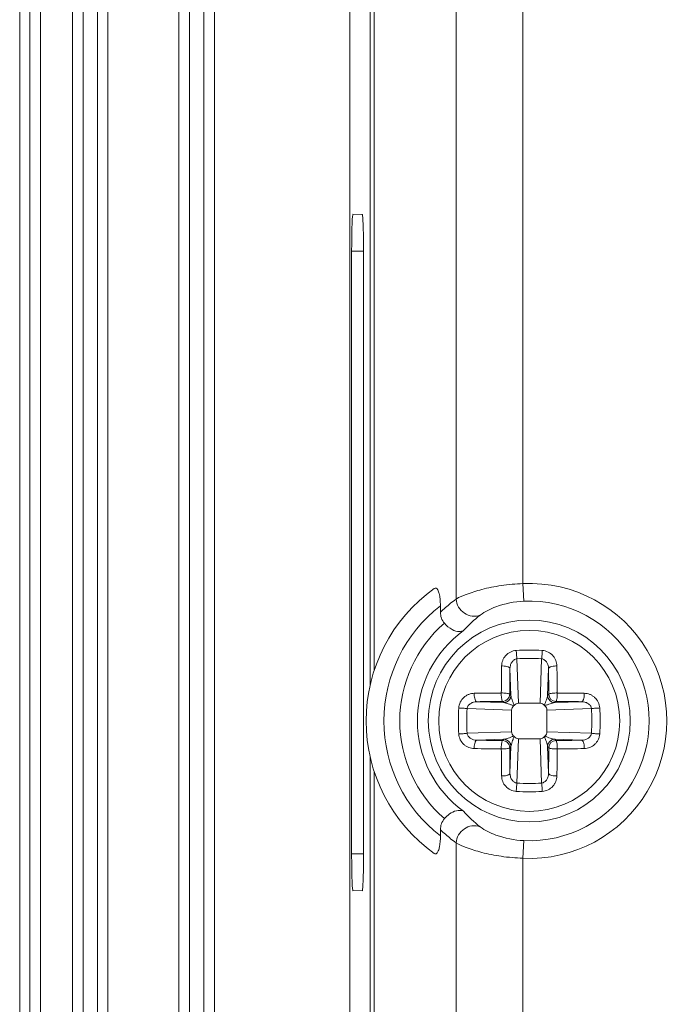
# Model space of a CAD drawing. Header units: centimetres. Extents: x -30 to 30, y -78 to 83.
# Tile 57 of 86: x 2.94 to 4.25, y -4.04 to -2.07. Entities that reach past the tile are written whole.
import ezdxf

# ---------------------------------------------------------------- set-up
doc = ezdxf.new("R2010")
doc.units = ezdxf.units.CM
doc.header["$MEASUREMENT"] = 0
doc.layers.add('LAYER_19952', color=7, linetype='Continuous')

msp = doc.modelspace()

# ---------------------------------------------------------------- linework, layer by layer
at = {"layer": 'LAYER_19952', "lineweight": 9}
for points in [[(3.60191, 7.09962), (3.60191, 7.09962), (3.60191, -4.8145), (3.60191, -4.8145)], [(2.94369, 6.97589), (2.94369, 6.97589), (2.94369, -5.0443), (2.94369, -5.0443)], [(2.96415, -5.0443), (2.96415, -5.0443), (2.96415, 6.97589), (2.96415, 6.97589)], [(2.98536, 6.97589), (2.98536, 6.97589), (2.98536, -5.0443), (2.98536, -5.0443)], [(3.049, -5.0443), (3.049, -5.0443), (3.049, 6.97589), (3.049, 6.97589)], [(3.07021, -5.0443), (3.07021, -5.0443), (3.07021, 6.97589), (3.07021, 6.97589)], [(3.09849, 6.97589), (3.09849, 6.97589), (3.09849, -5.0443), (3.09849, -5.0443)], [(3.11971, 6.97589), (3.11971, 6.97589), (3.11971, -5.0443), (3.11971, -5.0443)], [(3.26112, -5.0443), (3.26112, -5.0443), (3.26112, 6.97589), (3.26112, 6.97589)], [(3.28233, -5.0443), (3.28233, -5.0443), (3.28233, 6.97589), (3.28233, 6.97589)], [(3.31061, 6.97589), (3.31061, 6.97589), (3.31061, -5.0443), (3.31061, -5.0443)], [(3.33183, 6.97589), (3.33183, 6.97589), (3.33183, -5.0443), (3.33183, -5.0443)], [(3.64258, -3.39905), (3.64258, -3.39905), (3.64258, 4.70187), (3.64258, 4.70187)], [(3.65043, 4.68147), (3.65043, 4.68147), (3.65043, -3.37054), (3.65043, -3.37054)], [(3.81377, -3.22783), (3.81377, -3.22783), (3.81377, 4.56908), (3.81377, 4.56908)], [(3.94725, 0.82315), (3.94725, 0.82315), (3.94725, -3.1971), (3.94725, -3.1971)], [(3.60821, -2.46036), (3.60821, -2.46036), (3.62672, -2.46101), (3.62672, -2.46101)], [(3.60562, -3.73622), (3.60562, -3.73622), (3.60562, -2.5342), (3.60562, -2.5342)], [(3.62928, -2.5342), (3.62928, -2.5342), (3.60562, -2.5342), (3.60562, -2.5342)], [(3.62928, -2.5342), (3.62928, -2.5342), (3.62928, -3.73622), (3.62928, -3.73622)], [(3.94886, -3.23228), (3.94886, -3.23228), (3.94725, -3.1971), (3.94725, -3.1971)], [(3.81377, -3.22783), (3.8065, -3.23321), (3.79945, -3.2389), (3.79265, -3.24488)], [(3.78258, -3.25418), (3.78258, -3.25418), (3.78258, -3.24162), (3.78258, -3.24162)], [(3.79265, -3.24488), (3.78923, -3.24791), (3.78586, -3.25101), (3.78258, -3.25418)], [(3.78258, -3.25418), (3.78258, -3.26196), (3.78541, -3.27023), (3.79047, -3.27614)], [(3.86194, -3.25979), (3.84992, -3.26922), (3.8387, -3.27964), (3.82841, -3.29092)], [(3.98563, -3.33048), (3.96839, -3.32939), (3.95112, -3.32939), (3.93389, -3.33048)], [(3.98441, -3.34711), (3.96799, -3.34606), (3.95152, -3.34606), (3.93511, -3.34711)], [(3.9382, -3.43572), (3.9382, -3.43572), (3.93511, -3.34711), (3.93511, -3.34711)], [(3.98441, -3.34711), (3.98441, -3.34711), (3.98131, -3.43572), (3.98131, -3.43572)], [(3.90457, -3.36144), (3.90433, -3.3794), (3.90414, -3.39737), (3.90403, -3.41534)], [(3.90672, -3.36138), (3.906, -3.36138), (3.90529, -3.3614), (3.90457, -3.36144)], [(3.92131, -3.36661), (3.92108, -3.38373), (3.9209, -3.40084), (3.92079, -3.41796)], [(3.92131, -3.36661), (3.92131, -3.36661), (3.92318, -3.42037), (3.92318, -3.42037)], [(3.99633, -3.42037), (3.99633, -3.42037), (3.9982, -3.36661), (3.9982, -3.36661)], [(3.99873, -3.41796), (3.99861, -3.40084), (3.99844, -3.38373), (3.9982, -3.36661)], [(4.01494, -3.36144), (4.01423, -3.3614), (4.01351, -3.36138), (4.0128, -3.36138)], [(4.01548, -3.41534), (4.01536, -3.39737), (4.01518, -3.3794), (4.01494, -3.36144)], [(3.85013, -3.41588), (3.85009, -3.4166), (3.85007, -3.41731), (3.85007, -3.41803)], [(3.90403, -3.41534), (3.88606, -3.41546), (3.8681, -3.41564), (3.85013, -3.41588)], [(3.90403, -3.41534), (3.90401, -3.41605), (3.90399, -3.41677), (3.90399, -3.41748)], [(3.90617, -3.41531), (3.90546, -3.4153), (3.90474, -3.41532), (3.90403, -3.41534)], [(4.01548, -3.41534), (4.01477, -3.41532), (4.01406, -3.4153), (4.01335, -3.41531)], [(4.06938, -3.41588), (4.05142, -3.41564), (4.03345, -3.41546), (4.01548, -3.41534)], [(4.01552, -3.41748), (4.01552, -3.41677), (4.01551, -3.41605), (4.01548, -3.41534)], [(4.06945, -3.41803), (4.06945, -3.41731), (4.06943, -3.4166), (4.06938, -3.41588)], [(3.90665, -3.4321), (3.88953, -3.43221), (3.87242, -3.43239), (3.8553, -3.43262)], [(3.90906, -3.4345), (3.90906, -3.4345), (3.8553, -3.43262), (3.8553, -3.43262)], [(3.90665, -3.4321), (3.91446, -3.43208), (3.92077, -3.42576), (3.92079, -3.41796)], [(3.90665, -3.4321), (3.90665, -3.4321), (3.90906, -3.4345), (3.90906, -3.4345)], [(3.90906, -3.4345), (3.91686, -3.43449), (3.92318, -3.42816), (3.92318, -3.42037)], [(3.92318, -3.42037), (3.92318, -3.42037), (3.92079, -3.41796), (3.92079, -3.41796)], [(3.9382, -3.43572), (3.9382, -3.43572), (3.98131, -3.43572), (3.98131, -3.43572)], [(3.99873, -3.41796), (3.99873, -3.41796), (3.99633, -3.42037), (3.99633, -3.42037)], [(3.99633, -3.42037), (3.99634, -3.42816), (4.00266, -3.43449), (4.01046, -3.4345)], [(3.99873, -3.41797), (3.99874, -3.42577), (4.00506, -3.43208), (4.01286, -3.4321)], [(4.01046, -3.4345), (4.01046, -3.4345), (4.01286, -3.4321), (4.01286, -3.4321)], [(4.06422, -3.43262), (4.06422, -3.43262), (4.01046, -3.4345), (4.01046, -3.4345)], [(4.06422, -3.43262), (4.0471, -3.43239), (4.02998, -3.43221), (4.01286, -3.4321)], [(3.81917, -3.4452), (3.81862, -3.45381), (3.81835, -3.46244), (3.81835, -3.47107)], [(3.8358, -3.44642), (3.83522, -3.45547), (3.83496, -3.46454), (3.83502, -3.47362)], [(3.8358, -3.44642), (3.8358, -3.44642), (3.92441, -3.44952), (3.92441, -3.44952)], [(3.92441, -3.44952), (3.92441, -3.44952), (3.92441, -3.49262), (3.92441, -3.49262)], [(3.92864, -3.44088), (3.92897, -3.44059), (3.92928, -3.44028), (3.92957, -3.43995)], [(3.98995, -3.43995), (3.99024, -3.44028), (3.99055, -3.44059), (3.99087, -3.44088)], [(3.99511, -3.44952), (3.99511, -3.44952), (4.08372, -3.44642), (4.08372, -3.44642)], [(3.99511, -3.44952), (3.99511, -3.44952), (3.99511, -3.49262), (3.99511, -3.49262)], [(4.08449, -3.46852), (4.08445, -3.46114), (4.08418, -3.45377), (4.08372, -3.44642)], [(4.10115, -3.46839), (4.1011, -3.46065), (4.10083, -3.45292), (4.10034, -3.4452)], [(3.81835, -3.47107), (3.81835, -3.47196), (3.81835, -3.47285), (3.81836, -3.47375)], [(3.81836, -3.47375), (3.81841, -3.48148), (3.81869, -3.48921), (3.81917, -3.49693)], [(3.83502, -3.47362), (3.83507, -3.48099), (3.83533, -3.48836), (3.8358, -3.49572)], [(4.08372, -3.49572), (4.0843, -3.48666), (4.08455, -3.47759), (4.08449, -3.46852)], [(4.10034, -3.49693), (4.10089, -3.48832), (4.10117, -3.4797), (4.10117, -3.47107)], [(4.10117, -3.47107), (4.10117, -3.47107), (4.10115, -3.46839), (4.10115, -3.46839)], [(3.92441, -3.49262), (3.92441, -3.49262), (3.8358, -3.49572), (3.8358, -3.49572)], [(4.08372, -3.49572), (4.08372, -3.49572), (3.99511, -3.49262), (3.99511, -3.49262)], [(3.8553, -3.50951), (3.8553, -3.50951), (3.90906, -3.50764), (3.90906, -3.50764)], [(3.8553, -3.50951), (3.87242, -3.50975), (3.88953, -3.50992), (3.90665, -3.51004)], [(3.90906, -3.50764), (3.90906, -3.50764), (3.90665, -3.51004), (3.90665, -3.51004)], [(3.92079, -3.52417), (3.92077, -3.51637), (3.91445, -3.51005), (3.90665, -3.51004)], [(3.92318, -3.52177), (3.92318, -3.51397), (3.91686, -3.50765), (3.90906, -3.50764)], [(3.92957, -3.50218), (3.92928, -3.50186), (3.92897, -3.50154), (3.92864, -3.50125)], [(3.93511, -3.59503), (3.93511, -3.59503), (3.9382, -3.50642), (3.9382, -3.50642)], [(3.9382, -3.50642), (3.9382, -3.50642), (3.98131, -3.50642), (3.98131, -3.50642)], [(3.98131, -3.50642), (3.98131, -3.50642), (3.98441, -3.59503), (3.98441, -3.59503)], [(3.99087, -3.50125), (3.99055, -3.50154), (3.99024, -3.50186), (3.98995, -3.50218)], [(4.01046, -3.50764), (4.00266, -3.50765), (3.99634, -3.51397), (3.99633, -3.52177)], [(4.01286, -3.51004), (4.00506, -3.51005), (3.99874, -3.51637), (3.99873, -3.52417)], [(4.01286, -3.51004), (4.01286, -3.51004), (4.01046, -3.50764), (4.01046, -3.50764)], [(4.01046, -3.50764), (4.01046, -3.50764), (4.06422, -3.50951), (4.06422, -3.50951)], [(4.01286, -3.51004), (4.02998, -3.50992), (4.0471, -3.50975), (4.06422, -3.50951)], [(3.85007, -3.52411), (3.85007, -3.52482), (3.85009, -3.52554), (3.85013, -3.52625)], [(3.85013, -3.52625), (3.8681, -3.5265), (3.88606, -3.52668), (3.90403, -3.5268)], [(3.90399, -3.52466), (3.90399, -3.52537), (3.90401, -3.52609), (3.90403, -3.5268)], [(3.90403, -3.5268), (3.90474, -3.52681), (3.90546, -3.52683), (3.90617, -3.52683)], [(3.90403, -3.5268), (3.90415, -3.54477), (3.90433, -3.56273), (3.90457, -3.58069)], [(3.92079, -3.52417), (3.92079, -3.52417), (3.92318, -3.52177), (3.92318, -3.52177)], [(3.92079, -3.52417), (3.9209, -3.54129), (3.92107, -3.55841), (3.92131, -3.57553)], [(3.92318, -3.52177), (3.92318, -3.52177), (3.92131, -3.57553), (3.92131, -3.57553)], [(3.99633, -3.52177), (3.99633, -3.52177), (3.99873, -3.52417), (3.99873, -3.52417)], [(3.9982, -3.57553), (3.9982, -3.57553), (3.99633, -3.52177), (3.99633, -3.52177)], [(3.9982, -3.57553), (3.99844, -3.55841), (3.99861, -3.54129), (3.99873, -3.52417)], [(4.01335, -3.52683), (4.01406, -3.52683), (4.01477, -3.52681), (4.01548, -3.5268)], [(4.01494, -3.58069), (4.01519, -3.56273), (4.01537, -3.54477), (4.01548, -3.5268)], [(4.01548, -3.5268), (4.01551, -3.52609), (4.01552, -3.52537), (4.01552, -3.52466)], [(4.01548, -3.5268), (4.03345, -3.52667), (4.05142, -3.5265), (4.06938, -3.52625)], [(4.06938, -3.52625), (4.06943, -3.52554), (4.06945, -3.52482), (4.06945, -3.52411)], [(3.64258, -4.67949), (3.64258, -4.67949), (3.64258, -3.54308), (3.64258, -3.54308)], [(3.65043, -3.57159), (3.65043, -3.57159), (3.65043, -4.67949), (3.65043, -4.67949)], [(3.90457, -3.58069), (3.90529, -3.58074), (3.906, -3.58076), (3.90672, -3.58076)], [(4.0128, -3.58076), (4.01351, -3.58076), (4.01423, -3.58074), (4.01494, -3.58069)], [(3.93389, -3.61165), (3.95112, -3.61275), (3.96839, -3.61275), (3.98563, -3.61165)], [(3.93511, -3.59503), (3.95152, -3.59607), (3.96799, -3.59607), (3.98441, -3.59503)], [(3.82841, -3.65122), (3.8387, -3.66249), (3.84992, -3.67291), (3.86194, -3.68234)], [(3.79047, -3.66599), (3.78541, -3.6719), (3.78258, -3.68018), (3.78258, -3.68796)], [(3.78258, -3.70051), (3.78258, -3.70051), (3.78258, -3.68796), (3.78258, -3.68796)], [(3.78258, -3.68796), (3.78587, -3.69113), (3.78923, -3.69423), (3.79266, -3.69725)], [(3.79266, -3.69725), (3.79945, -3.70323), (3.8065, -3.70892), (3.81377, -3.7143)], [(3.94886, -3.70985), (3.94886, -3.70985), (3.94725, -3.74504), (3.94725, -3.74504)], [(3.81377, -4.2828), (3.81377, -4.2828), (3.81377, -3.7143), (3.81377, -3.7143)], [(3.60562, -3.73622), (3.60562, -3.73622), (3.62928, -3.73622), (3.62928, -3.73622)], [(3.94725, -3.74504), (3.94725, -3.74504), (3.94725, -4.2828), (3.94725, -4.2828)], [(3.62672, -3.80941), (3.62672, -3.80941), (3.60821, -3.81005), (3.60821, -3.81005)]]:
    msp.add_open_spline(points, degree=3, dxfattribs=at)
for points, knots in [([(3.60815, -2.46069), (3.60765, -2.46067), (3.60768, -2.46144), (3.60766, -2.4621), (3.60764, -2.46397), (3.60737, -2.46504), (3.60719, -2.46627), (3.60691, -2.46826), (3.60685, -2.47068), (3.60676, -2.473), (3.60665, -2.47607), (3.60649, -2.47897), (3.60638, -2.48195)], [0, 0, 0, 0, 0.25, 0.25, 0.25, 0.5, 0.5, 0.5, 0.75, 0.75, 0.75, 1, 1, 1, 1]), ([(3.62928, -2.5342), (3.62928, -2.52474), (3.62922, -2.51527), (3.62908, -2.50582), (3.62901, -2.50156), (3.62893, -2.49731), (3.62884, -2.49304), (3.62875, -2.48931), (3.62866, -2.48557), (3.62851, -2.48189), (3.62839, -2.47889), (3.62824, -2.47594), (3.62812, -2.47282), (3.62802, -2.47052), (3.62795, -2.46813), (3.62766, -2.46613), (3.62749, -2.46492), (3.62723, -2.46384), (3.62718, -2.46207), (3.62716, -2.46143), (3.62716, -2.4607), (3.62667, -2.46069)], [0, 0, 0, 0, 0.1428571, 0.1428571, 0.1428571, 0.2857143, 0.2857143, 0.2857143, 0.4285714, 0.4285714, 0.4285714, 0.5714286, 0.5714286, 0.5714286, 0.7142857, 0.7142857, 0.7142857, 0.8571429, 0.8571429, 0.8571429, 1, 1, 1, 1]), ([(3.60638, -2.48195), (3.60625, -2.48568), (3.60615, -2.48941), (3.60606, -2.49314), (3.60574, -2.50682), (3.60562, -2.52051), (3.60562, -2.5342)], [0, 0, 0, 0, 0.5, 0.5, 0.5, 1, 1, 1, 1]), ([(3.94725, -3.1971), (3.93271, -3.1977), (3.91819, -3.19894), (3.90377, -3.20101), (3.89069, -3.20289), (3.87769, -3.20547), (3.86494, -3.20887), (3.85454, -3.21164), (3.84431, -3.21497), (3.83413, -3.21865), (3.8271, -3.22119), (3.82009, -3.22391), (3.81377, -3.22783)], [0, 0, 0, 0, 0.25, 0.25, 0.25, 0.5, 0.5, 0.5, 0.75, 0.75, 0.75, 1, 1, 1, 1]), ([(3.94725, -3.74504), (4.04811, -3.74964), (4.14334, -3.69846), (4.19515, -3.61179), (4.24697, -3.52512), (4.24697, -3.41701), (4.19516, -3.33035), (4.14334, -3.24368), (4.04811, -3.1925), (3.94725, -3.1971)], [0, 0, 0, 0, 0.3333333, 0.3333333, 0.3333333, 0.6666667, 0.6666667, 0.6666667, 1, 1, 1, 1]), ([(3.7702, -3.20676), (3.68502, -3.26785), (3.63451, -3.36625), (3.63451, -3.47107), (3.63451, -3.57589), (3.68502, -3.67428), (3.7702, -3.73537)], [0, 0, 0, 0, 0.5, 0.5, 0.5, 1, 1, 1, 1]), ([(3.78258, -3.24162), (3.78258, -3.23673), (3.78237, -3.23185), (3.78182, -3.22697), (3.78144, -3.22364), (3.7809, -3.2203), (3.7801, -3.2171), (3.77947, -3.21459), (3.77868, -3.21216), (3.77736, -3.2097), (3.77652, -3.20815), (3.77546, -3.20657), (3.77387, -3.20611), (3.77269, -3.20576), (3.77121, -3.20604), (3.7702, -3.20676)], [0, 0, 0, 0, 0.2, 0.2, 0.2, 0.4, 0.4, 0.4, 0.6, 0.6, 0.6, 0.8, 0.8, 0.8, 1, 1, 1, 1]), ([(3.86194, -3.25979), (3.85226, -3.26384), (3.83991, -3.26222), (3.83065, -3.25621), (3.82096, -3.24992), (3.81467, -3.2388), (3.81379, -3.22784)], [0, 0, 0, 0, 0.5, 0.5, 0.5, 1, 1, 1, 1]), ([(3.86194, -3.25979), (3.87133, -3.25262), (3.88216, -3.24747), (3.89335, -3.24339), (3.91123, -3.23687), (3.93001, -3.23311), (3.94886, -3.23228)], [0, 0, 0, 0, 0.5, 0.5, 0.5, 1, 1, 1, 1]), ([(3.94886, -3.70985), (4.03677, -3.71386), (4.11977, -3.66925), (4.16492, -3.59372), (4.21008, -3.51819), (4.21008, -3.42395), (4.16492, -3.34841), (4.11977, -3.27288), (4.03677, -3.22827), (3.94886, -3.23228)], [0, 0, 0, 0, 0.3333333, 0.3333333, 0.3333333, 0.6666667, 0.6666667, 0.6666667, 1, 1, 1, 1]), ([(3.78258, -3.24162), (3.71149, -3.29651), (3.66986, -3.38125), (3.66986, -3.47107), (3.66986, -3.56088), (3.71149, -3.64562), (3.78258, -3.70051)], [0, 0, 0, 0, 0.5, 0.5, 0.5, 1, 1, 1, 1]), ([(3.79047, -3.27614), (3.73401, -3.32518), (3.70159, -3.39628), (3.70159, -3.47107), (3.70159, -3.54585), (3.73401, -3.61696), (3.79047, -3.66599)], [0, 0, 0, 0, 0.5, 0.5, 0.5, 1, 1, 1, 1]), ([(4.1611, -3.47107), (4.1611, -3.35987), (4.07095, -3.26973), (3.95976, -3.26973), (3.84856, -3.26973), (3.75842, -3.35987), (3.75842, -3.47107), (3.75842, -3.58226), (3.84856, -3.67241), (3.95975, -3.67241), (4.07095, -3.67241), (4.1611, -3.58226), (4.1611, -3.47107)], [0, 0, 0, 0, 0.25, 0.25, 0.25, 0.5, 0.5, 0.5, 0.75, 0.75, 0.75, 1, 1, 1, 1]), ([(3.82841, -3.29092), (3.82611, -3.29213), (3.82345, -3.29265), (3.82083, -3.29271), (3.81568, -3.29282), (3.81066, -3.29114), (3.80609, -3.28874), (3.80008, -3.2856), (3.79483, -3.28122), (3.79047, -3.27614)], [0, 0, 0, 0, 0.3333333, 0.3333333, 0.3333333, 0.6666667, 0.6666667, 0.6666667, 1, 1, 1, 1]), ([(3.82841, -3.29092), (3.77085, -3.33289), (3.73681, -3.39983), (3.73681, -3.47107), (3.73681, -3.5423), (3.77085, -3.60925), (3.82841, -3.65122)], [0, 0, 0, 0, 0.5, 0.5, 0.5, 1, 1, 1, 1]), ([(4.1402, -3.47107), (4.1402, -3.37141), (4.05942, -3.29062), (3.95976, -3.29062), (3.8601, -3.29062), (3.77931, -3.37141), (3.77931, -3.47107), (3.77931, -3.57072), (3.8601, -3.65151), (3.95975, -3.65151), (4.05942, -3.65151), (4.1402, -3.57072), (4.1402, -3.47107)], [0, 0, 0, 0, 0.25, 0.25, 0.25, 0.5, 0.5, 0.5, 0.75, 0.75, 0.75, 1, 1, 1, 1]), ([(3.93389, -3.33048), (3.92991, -3.33073), (3.92594, -3.33181), (3.92232, -3.33359), (3.91876, -3.33534), (3.91554, -3.33777), (3.91288, -3.34067), (3.91157, -3.34211), (3.91039, -3.34366), (3.90937, -3.3453), (3.90835, -3.34693), (3.90747, -3.34864), (3.90677, -3.35042), (3.90607, -3.35218), (3.90554, -3.354), (3.90518, -3.35585), (3.90483, -3.3577), (3.90464, -3.35956), (3.90457, -3.36144)], [0, 0, 0, 0, 0.1666667, 0.1666667, 0.1666667, 0.3333333, 0.3333333, 0.3333333, 0.5, 0.5, 0.5, 0.6666667, 0.6666667, 0.6666667, 0.8333333, 0.8333333, 0.8333333, 1, 1, 1, 1]), ([(3.93389, -3.33048), (3.93398, -3.3334), (3.93414, -3.3363), (3.93435, -3.33921), (3.93455, -3.34185), (3.93477, -3.34448), (3.93511, -3.34711)], [0, 0, 0, 0, 0.5, 0.5, 0.5, 1, 1, 1, 1]), ([(3.9844, -3.34711), (3.98474, -3.34449), (3.98497, -3.34185), (3.98517, -3.33922), (3.98537, -3.33631), (3.98554, -3.3334), (3.98563, -3.33048)], [0, 0, 0, 0, 0.5, 0.5, 0.5, 1, 1, 1, 1]), ([(4.01494, -3.36144), (4.01489, -3.35956), (4.0147, -3.3577), (4.01434, -3.35586), (4.01397, -3.354), (4.01344, -3.35218), (4.01275, -3.35042), (4.01204, -3.34864), (4.01116, -3.34693), (4.01015, -3.3453), (4.00912, -3.34366), (4.00795, -3.34211), (4.00663, -3.34067), (4.00397, -3.33777), (4.00076, -3.33535), (3.99719, -3.33359), (3.99358, -3.3318), (3.98961, -3.3307), (3.98563, -3.33048)], [0, 0, 0, 0, 0.1666667, 0.1666667, 0.1666667, 0.3333333, 0.3333333, 0.3333333, 0.5, 0.5, 0.5, 0.6666667, 0.6666667, 0.6666667, 0.8333333, 0.8333333, 0.8333333, 1, 1, 1, 1]), ([(3.92131, -3.36661), (3.92132, -3.36445), (3.92161, -3.36228), (3.92218, -3.36019), (3.92275, -3.3581), (3.92361, -3.35609), (3.92477, -3.35425), (3.92593, -3.35243), (3.92738, -3.35078), (3.92915, -3.3495), (3.93091, -3.34823), (3.93298, -3.34732), (3.93511, -3.34711)], [0, 0, 0, 0, 0.25, 0.25, 0.25, 0.5, 0.5, 0.5, 0.75, 0.75, 0.75, 1, 1, 1, 1]), ([(3.9844, -3.34711), (3.98653, -3.34735), (3.98861, -3.34824), (3.99037, -3.3495), (3.99214, -3.35077), (3.99359, -3.35242), (3.99475, -3.35425), (3.99591, -3.35609), (3.99676, -3.3581), (3.99733, -3.36019), (3.99791, -3.36228), (3.9982, -3.36444), (3.9982, -3.36661)], [0, 0, 0, 0, 0.25, 0.25, 0.25, 0.5, 0.5, 0.5, 0.75, 0.75, 0.75, 1, 1, 1, 1]), ([(3.92131, -3.36661), (3.92124, -3.36582), (3.92068, -3.36513), (3.92006, -3.36461), (3.91962, -3.36424), (3.91916, -3.36396), (3.91867, -3.3637), (3.91809, -3.3634), (3.91747, -3.36314), (3.91685, -3.36291), (3.91533, -3.36236), (3.91375, -3.36202), (3.91216, -3.36178), (3.91036, -3.36151), (3.90854, -3.36137), (3.90672, -3.36138)], [0, 0, 0, 0, 0.2, 0.2, 0.2, 0.4, 0.4, 0.4, 0.6, 0.6, 0.6, 0.8, 0.8, 0.8, 1, 1, 1, 1]), ([(4.0128, -3.36138), (4.01098, -3.36137), (4.00916, -3.36151), (4.00735, -3.36178), (4.00576, -3.36201), (4.00419, -3.36236), (4.00267, -3.36291), (4.00204, -3.36314), (4.00143, -3.3634), (4.00084, -3.3637), (4.00036, -3.36396), (3.99989, -3.36424), (3.99946, -3.36461), (3.99883, -3.36513), (3.99827, -3.36582), (3.9982, -3.36661)], [0, 0, 0, 0, 0.2, 0.2, 0.2, 0.4, 0.4, 0.4, 0.6, 0.6, 0.6, 0.8, 0.8, 0.8, 1, 1, 1, 1]), ([(3.85013, -3.41588), (3.84826, -3.41593), (3.84639, -3.41613), (3.84454, -3.41649), (3.84269, -3.41685), (3.84087, -3.41738), (3.83911, -3.41808), (3.83733, -3.41878), (3.83562, -3.41966), (3.83399, -3.42068), (3.83235, -3.4217), (3.8308, -3.42288), (3.82936, -3.42419), (3.82646, -3.42685), (3.82404, -3.43007), (3.82228, -3.43364), (3.8205, -3.43725), (3.81939, -3.44122), (3.81917, -3.4452)], [0, 0, 0, 0, 0.1666667, 0.1666667, 0.1666667, 0.3333333, 0.3333333, 0.3333333, 0.5, 0.5, 0.5, 0.6666667, 0.6666667, 0.6666667, 0.8333333, 0.8333333, 0.8333333, 1, 1, 1, 1]), ([(3.90665, -3.4321), (3.90645, -3.43206), (3.90628, -3.4319), (3.90614, -3.43173), (3.90591, -3.43145), (3.90577, -3.43115), (3.90563, -3.43084), (3.90522, -3.42981), (3.90497, -3.42872), (3.90477, -3.42761), (3.9045, -3.42606), (3.90432, -3.42449), (3.9042, -3.42293), (3.90406, -3.42111), (3.90399, -3.4193), (3.90399, -3.41748)], [0, 0, 0, 0, 0.2, 0.2, 0.2, 0.4, 0.4, 0.4, 0.6, 0.6, 0.6, 0.8, 0.8, 0.8, 1, 1, 1, 1]), ([(3.92079, -3.41796), (3.92075, -3.41776), (3.92059, -3.41759), (3.92042, -3.41745), (3.92014, -3.41722), (3.91984, -3.41708), (3.91953, -3.41694), (3.9185, -3.41653), (3.91741, -3.41628), (3.9163, -3.41609), (3.91475, -3.4158), (3.91319, -3.41563), (3.91162, -3.41551), (3.90981, -3.41537), (3.90799, -3.41531), (3.90617, -3.41531)], [0, 0, 0, 0, 0.2, 0.2, 0.2, 0.4, 0.4, 0.4, 0.6, 0.6, 0.6, 0.8, 0.8, 0.8, 1, 1, 1, 1]), ([(3.99873, -3.41796), (3.99877, -3.41776), (3.99893, -3.41759), (3.9991, -3.41745), (3.99937, -3.41722), (3.99967, -3.41708), (3.99999, -3.41694), (4.00101, -3.41653), (4.00211, -3.41628), (4.00321, -3.41609), (4.00477, -3.4158), (4.00633, -3.41563), (4.0079, -3.41551), (4.00971, -3.41537), (4.01153, -3.41531), (4.01335, -3.41531)], [0, 0, 0, 0, 0.2, 0.2, 0.2, 0.4, 0.4, 0.4, 0.6, 0.6, 0.6, 0.8, 0.8, 0.8, 1, 1, 1, 1]), ([(4.01552, -3.41748), (4.01552, -3.4193), (4.01546, -3.42111), (4.01532, -3.42293), (4.01519, -3.42449), (4.01502, -3.42606), (4.01474, -3.42761), (4.01454, -3.42872), (4.0143, -3.42981), (4.01388, -3.43084), (4.01375, -3.43115), (4.0136, -3.43145), (4.01338, -3.43173), (4.01324, -3.4319), (4.01307, -3.43206), (4.01286, -3.4321)], [0, 0, 0, 0, 0.2, 0.2, 0.2, 0.4, 0.4, 0.4, 0.6, 0.6, 0.6, 0.8, 0.8, 0.8, 1, 1, 1, 1]), ([(4.10034, -3.4452), (4.10009, -3.44122), (4.09901, -3.43725), (4.09724, -3.43363), (4.09549, -3.43007), (4.09306, -3.42685), (4.09015, -3.42419), (4.08872, -3.42288), (4.08717, -3.4217), (4.08552, -3.42068), (4.0839, -3.41966), (4.08218, -3.41878), (4.08041, -3.41808), (4.07865, -3.41738), (4.07682, -3.41685), (4.07497, -3.4165), (4.07313, -3.41614), (4.07126, -3.41595), (4.06938, -3.41588)], [0, 0, 0, 0, 0.1666667, 0.1666667, 0.1666667, 0.3333333, 0.3333333, 0.3333333, 0.5, 0.5, 0.5, 0.6666667, 0.6666667, 0.6666667, 0.8333333, 0.8333333, 0.8333333, 1, 1, 1, 1]), ([(3.8358, -3.44642), (3.83604, -3.44429), (3.83693, -3.44221), (3.83819, -3.44046), (3.83946, -3.43869), (3.84111, -3.43724), (3.84295, -3.43608), (3.84478, -3.43492), (3.84679, -3.43406), (3.84888, -3.43349), (3.85097, -3.43292), (3.85313, -3.43263), (3.85529, -3.43262)], [0, 0, 0, 0, 0.25, 0.25, 0.25, 0.5, 0.5, 0.5, 0.75, 0.75, 0.75, 1, 1, 1, 1]), ([(3.85007, -3.41803), (3.85007, -3.41985), (3.8502, -3.42167), (3.85047, -3.42347), (3.8507, -3.42506), (3.85105, -3.42664), (3.8516, -3.42816), (3.85183, -3.42878), (3.85209, -3.42939), (3.85239, -3.42998), (3.85265, -3.43047), (3.85293, -3.43093), (3.8533, -3.43137), (3.85382, -3.43199), (3.85451, -3.43255), (3.8553, -3.43262)], [0, 0, 0, 0, 0.2, 0.2, 0.2, 0.4, 0.4, 0.4, 0.6, 0.6, 0.6, 0.8, 0.8, 0.8, 1, 1, 1, 1]), ([(3.92864, -3.44088), (3.92679, -3.44014), (3.92494, -3.43939), (3.92307, -3.43867), (3.92135, -3.43801), (3.91961, -3.43738), (3.91786, -3.43678), (3.91629, -3.43625), (3.9147, -3.43577), (3.91309, -3.43532), (3.91176, -3.43495), (3.91042, -3.43462), (3.90906, -3.4345)], [0, 0, 0, 0, 0.25, 0.25, 0.25, 0.5, 0.5, 0.5, 0.75, 0.75, 0.75, 1, 1, 1, 1]), ([(3.92957, -3.43995), (3.92883, -3.4381), (3.92808, -3.43625), (3.92737, -3.43438), (3.92671, -3.43265), (3.92607, -3.43091), (3.92547, -3.42916), (3.92494, -3.42759), (3.92445, -3.42602), (3.924, -3.42442), (3.92364, -3.42309), (3.92331, -3.42174), (3.92318, -3.42037)], [0, 0, 0, 0, 0.25, 0.25, 0.25, 0.5, 0.5, 0.5, 0.75, 0.75, 0.75, 1, 1, 1, 1]), ([(3.92957, -3.43995), (3.93066, -3.43872), (3.93196, -3.43765), (3.93344, -3.4369), (3.93491, -3.43615), (3.93657, -3.43572), (3.9382, -3.43572)], [0, 0, 0, 0, 0.5, 0.5, 0.5, 1, 1, 1, 1]), ([(3.98131, -3.43572), (3.98295, -3.43572), (3.98461, -3.43615), (3.98608, -3.4369), (3.98756, -3.43765), (3.98886, -3.43872), (3.98995, -3.43995)], [0, 0, 0, 0, 0.5, 0.5, 0.5, 1, 1, 1, 1]), ([(3.98995, -3.43995), (3.9907, -3.4381), (3.99144, -3.43625), (3.99215, -3.43439), (3.99281, -3.43265), (3.99345, -3.43092), (3.99404, -3.42918), (3.99457, -3.4276), (3.99506, -3.42601), (3.9955, -3.4244), (3.99587, -3.42307), (3.9962, -3.42173), (3.99633, -3.42037)], [0, 0, 0, 0, 0.25, 0.25, 0.25, 0.5, 0.5, 0.5, 0.75, 0.75, 0.75, 1, 1, 1, 1]), ([(3.99087, -3.44088), (3.99272, -3.44014), (3.99458, -3.43939), (3.99644, -3.43868), (3.99817, -3.43801), (3.99992, -3.43738), (4.00166, -3.43678), (4.00323, -3.43625), (4.00481, -3.43576), (4.00641, -3.43532), (4.00774, -3.43495), (4.00909, -3.43462), (4.01046, -3.4345)], [0, 0, 0, 0, 0.25, 0.25, 0.25, 0.5, 0.5, 0.5, 0.75, 0.75, 0.75, 1, 1, 1, 1]), ([(4.06422, -3.43262), (4.065, -3.43255), (4.06569, -3.43199), (4.06622, -3.43137), (4.06658, -3.43094), (4.06687, -3.43047), (4.06712, -3.42998), (4.06743, -3.4294), (4.06769, -3.42878), (4.06791, -3.42816), (4.06847, -3.42664), (4.06881, -3.42507), (4.06905, -3.42348), (4.06932, -3.42167), (4.06945, -3.41985), (4.06945, -3.41803)], [0, 0, 0, 0, 0.2, 0.2, 0.2, 0.4, 0.4, 0.4, 0.6, 0.6, 0.6, 0.8, 0.8, 0.8, 1, 1, 1, 1]), ([(4.06422, -3.43262), (4.06638, -3.43263), (4.06854, -3.43292), (4.07063, -3.43349), (4.07272, -3.43406), (4.07474, -3.43492), (4.07657, -3.43608), (4.0784, -3.43724), (4.08004, -3.43869), (4.08133, -3.44046), (4.08259, -3.44222), (4.08351, -3.44429), (4.08372, -3.44642)], [0, 0, 0, 0, 0.25, 0.25, 0.25, 0.5, 0.5, 0.5, 0.75, 0.75, 0.75, 1, 1, 1, 1]), ([(3.8358, -3.44642), (3.83317, -3.44608), (3.83054, -3.44586), (3.8279, -3.44566), (3.82499, -3.44545), (3.82209, -3.44529), (3.81917, -3.4452)], [0, 0, 0, 0, 0.5, 0.5, 0.5, 1, 1, 1, 1]), ([(3.92441, -3.44952), (3.92441, -3.44788), (3.92483, -3.44622), (3.92559, -3.44475), (3.92634, -3.44327), (3.92741, -3.44197), (3.92864, -3.44088)], [0, 0, 0, 0, 0.5, 0.5, 0.5, 1, 1, 1, 1]), ([(3.99087, -3.44088), (3.9921, -3.44197), (3.99318, -3.44327), (3.99393, -3.44475), (3.99468, -3.44622), (3.99511, -3.44788), (3.99511, -3.44952)], [0, 0, 0, 0, 0.5, 0.5, 0.5, 1, 1, 1, 1]), ([(4.10034, -3.4452), (4.09743, -3.44529), (4.09452, -3.44545), (4.09162, -3.44566), (4.08898, -3.44586), (4.08634, -3.44608), (4.08372, -3.44642)], [0, 0, 0, 0, 0.5, 0.5, 0.5, 1, 1, 1, 1]), ([(3.81917, -3.49693), (3.82209, -3.49685), (3.82499, -3.49669), (3.8279, -3.49647), (3.83054, -3.49628), (3.83317, -3.49605), (3.8358, -3.49571)], [0, 0, 0, 0, 0.5, 0.5, 0.5, 1, 1, 1, 1]), ([(3.8553, -3.50951), (3.85314, -3.50951), (3.85097, -3.50922), (3.84889, -3.50865), (3.84679, -3.50807), (3.84478, -3.50721), (3.84295, -3.50606), (3.84112, -3.5049), (3.83947, -3.50345), (3.83819, -3.50168), (3.83692, -3.49992), (3.83601, -3.49785), (3.8358, -3.49572)], [0, 0, 0, 0, 0.25, 0.25, 0.25, 0.5, 0.5, 0.5, 0.75, 0.75, 0.75, 1, 1, 1, 1]), ([(3.92864, -3.50125), (3.92741, -3.50017), (3.92634, -3.49886), (3.92559, -3.49739), (3.92483, -3.49592), (3.92441, -3.49425), (3.92441, -3.49262)], [0, 0, 0, 0, 0.5, 0.5, 0.5, 1, 1, 1, 1]), ([(3.99511, -3.49262), (3.99511, -3.49425), (3.99468, -3.49592), (3.99393, -3.49739), (3.99318, -3.49887), (3.9921, -3.50017), (3.99087, -3.50125)], [0, 0, 0, 0, 0.5, 0.5, 0.5, 1, 1, 1, 1]), ([(4.08372, -3.49572), (4.08348, -3.49785), (4.08259, -3.49992), (4.08133, -3.50168), (4.08005, -3.50345), (4.0784, -3.5049), (4.07657, -3.50606), (4.07474, -3.50721), (4.07272, -3.50807), (4.07064, -3.50864), (4.06854, -3.50922), (4.06638, -3.50951), (4.06422, -3.50951)], [0, 0, 0, 0, 0.25, 0.25, 0.25, 0.5, 0.5, 0.5, 0.75, 0.75, 0.75, 1, 1, 1, 1]), ([(4.08372, -3.49571), (4.08634, -3.49605), (4.08898, -3.49628), (4.09162, -3.49647), (4.09452, -3.49669), (4.09743, -3.49685), (4.10034, -3.49693)], [0, 0, 0, 0, 0.5, 0.5, 0.5, 1, 1, 1, 1]), ([(3.81917, -3.49693), (3.81942, -3.50091), (3.8205, -3.50489), (3.82228, -3.5085), (3.82403, -3.51207), (3.82646, -3.51528), (3.82936, -3.51794), (3.8308, -3.51926), (3.83235, -3.52043), (3.83399, -3.52146), (3.83561, -3.52248), (3.83733, -3.52335), (3.83911, -3.52406), (3.84087, -3.52475), (3.84269, -3.52528), (3.84454, -3.52564), (3.84639, -3.52599), (3.84826, -3.52619), (3.85013, -3.52625)], [0, 0, 0, 0, 0.1666667, 0.1666667, 0.1666667, 0.3333333, 0.3333333, 0.3333333, 0.5, 0.5, 0.5, 0.6666667, 0.6666667, 0.6666667, 0.8333333, 0.8333333, 0.8333333, 1, 1, 1, 1]), ([(3.8553, -3.50951), (3.85451, -3.50958), (3.85382, -3.51014), (3.8533, -3.51076), (3.85293, -3.5112), (3.85265, -3.51166), (3.85239, -3.51215), (3.85209, -3.51274), (3.85183, -3.51335), (3.8516, -3.51398), (3.85106, -3.51549), (3.8507, -3.51707), (3.85047, -3.51866), (3.8502, -3.52047), (3.85007, -3.52229), (3.85007, -3.52411)], [0, 0, 0, 0, 0.2, 0.2, 0.2, 0.4, 0.4, 0.4, 0.6, 0.6, 0.6, 0.8, 0.8, 0.8, 1, 1, 1, 1]), ([(3.90399, -3.52466), (3.90399, -3.52284), (3.90406, -3.52102), (3.9042, -3.51921), (3.90432, -3.51764), (3.9045, -3.51608), (3.90477, -3.51452), (3.90497, -3.51342), (3.90522, -3.51232), (3.90563, -3.5113), (3.90577, -3.51098), (3.90591, -3.51068), (3.90614, -3.5104), (3.90628, -3.51023), (3.90645, -3.51008), (3.90665, -3.51004)], [0, 0, 0, 0, 0.2, 0.2, 0.2, 0.4, 0.4, 0.4, 0.6, 0.6, 0.6, 0.8, 0.8, 0.8, 1, 1, 1, 1]), ([(3.92864, -3.50125), (3.92679, -3.502), (3.92494, -3.50274), (3.92307, -3.50345), (3.92135, -3.50412), (3.91961, -3.50475), (3.91785, -3.50535), (3.91628, -3.50588), (3.91471, -3.50637), (3.91311, -3.50682), (3.91178, -3.50719), (3.91043, -3.50752), (3.90906, -3.50764)], [0, 0, 0, 0, 0.25, 0.25, 0.25, 0.5, 0.5, 0.5, 0.75, 0.75, 0.75, 1, 1, 1, 1]), ([(3.92957, -3.50218), (3.92883, -3.50403), (3.92808, -3.50589), (3.92736, -3.50775), (3.92671, -3.50948), (3.92607, -3.51121), (3.92547, -3.51296), (3.92494, -3.51454), (3.92446, -3.51612), (3.92401, -3.51773), (3.92364, -3.51906), (3.92331, -3.5204), (3.92318, -3.52177)], [0, 0, 0, 0, 0.25, 0.25, 0.25, 0.5, 0.5, 0.5, 0.75, 0.75, 0.75, 1, 1, 1, 1]), ([(3.9382, -3.50642), (3.93657, -3.50642), (3.93491, -3.50599), (3.93344, -3.50524), (3.93196, -3.50449), (3.93066, -3.50341), (3.92957, -3.50218)], [0, 0, 0, 0, 0.5, 0.5, 0.5, 1, 1, 1, 1]), ([(3.98995, -3.50218), (3.98886, -3.50341), (3.98756, -3.50449), (3.98608, -3.50524), (3.98461, -3.50599), (3.98295, -3.50642), (3.98131, -3.50642)], [0, 0, 0, 0, 0.5, 0.5, 0.5, 1, 1, 1, 1]), ([(3.98995, -3.50218), (3.99069, -3.50403), (3.99143, -3.50589), (3.99214, -3.50775), (3.99281, -3.50948), (3.99345, -3.51122), (3.99404, -3.51298), (3.99457, -3.51454), (3.99506, -3.51612), (3.99551, -3.51771), (3.99588, -3.51904), (3.9962, -3.52039), (3.99633, -3.52177)], [0, 0, 0, 0, 0.25, 0.25, 0.25, 0.5, 0.5, 0.5, 0.75, 0.75, 0.75, 1, 1, 1, 1]), ([(3.99087, -3.50125), (3.99272, -3.502), (3.99458, -3.50275), (3.99644, -3.50346), (3.99817, -3.50412), (3.9999, -3.50476), (4.00165, -3.50535), (4.00322, -3.50588), (4.00482, -3.50637), (4.00642, -3.50681), (4.00775, -3.50718), (4.00909, -3.50751), (4.01046, -3.50764)], [0, 0, 0, 0, 0.25, 0.25, 0.25, 0.5, 0.5, 0.5, 0.75, 0.75, 0.75, 1, 1, 1, 1]), ([(4.01286, -3.51004), (4.01307, -3.51008), (4.01324, -3.51023), (4.01338, -3.5104), (4.0136, -3.51068), (4.01375, -3.51098), (4.01388, -3.5113), (4.0143, -3.51232), (4.01454, -3.51342), (4.01474, -3.51452), (4.01502, -3.51608), (4.01519, -3.51764), (4.01532, -3.51921), (4.01546, -3.52102), (4.01552, -3.52284), (4.01552, -3.52466)], [0, 0, 0, 0, 0.2, 0.2, 0.2, 0.4, 0.4, 0.4, 0.6, 0.6, 0.6, 0.8, 0.8, 0.8, 1, 1, 1, 1]), ([(4.06945, -3.52411), (4.06945, -3.52229), (4.06932, -3.52047), (4.06905, -3.51866), (4.06881, -3.51707), (4.06847, -3.51549), (4.06791, -3.51398), (4.06769, -3.51335), (4.06743, -3.51274), (4.06712, -3.51215), (4.06687, -3.51167), (4.06658, -3.5112), (4.06622, -3.51076), (4.06569, -3.51015), (4.065, -3.50958), (4.06422, -3.50951)], [0, 0, 0, 0, 0.2, 0.2, 0.2, 0.4, 0.4, 0.4, 0.6, 0.6, 0.6, 0.8, 0.8, 0.8, 1, 1, 1, 1]), ([(4.06938, -3.52625), (4.07313, -3.52618), (4.07689, -3.52544), (4.0804, -3.52405), (4.08399, -3.52264), (4.08732, -3.52054), (4.09014, -3.51795), (4.0916, -3.51662), (4.09292, -3.51516), (4.09411, -3.51359), (4.09531, -3.51199), (4.09637, -3.5103), (4.09725, -3.50851), (4.09813, -3.50671), (4.09883, -3.50481), (4.09933, -3.50287), (4.09983, -3.50093), (4.10014, -3.49893), (4.10034, -3.49693)], [0, 0, 0, 0, 0.1666667, 0.1666667, 0.1666667, 0.3333333, 0.3333333, 0.3333333, 0.5, 0.5, 0.5, 0.6666667, 0.6666667, 0.6666667, 0.8333333, 0.8333333, 0.8333333, 1, 1, 1, 1]), ([(3.92079, -3.52417), (3.92075, -3.52438), (3.92059, -3.52455), (3.92042, -3.52469), (3.92014, -3.52491), (3.91984, -3.52506), (3.91953, -3.52519), (3.9185, -3.52561), (3.91741, -3.52585), (3.9163, -3.52605), (3.91475, -3.52633), (3.91319, -3.5265), (3.91162, -3.52662), (3.90981, -3.52677), (3.90799, -3.52683), (3.90617, -3.52683)], [0, 0, 0, 0, 0.2, 0.2, 0.2, 0.4, 0.4, 0.4, 0.6, 0.6, 0.6, 0.8, 0.8, 0.8, 1, 1, 1, 1]), ([(3.99873, -3.52417), (3.99877, -3.52438), (3.99893, -3.52455), (3.9991, -3.52469), (3.99937, -3.52491), (3.99967, -3.52506), (3.99999, -3.52519), (4.00101, -3.52561), (4.00211, -3.52585), (4.00321, -3.52605), (4.00477, -3.52633), (4.00633, -3.5265), (4.0079, -3.52662), (4.00971, -3.52677), (4.01153, -3.52683), (4.01335, -3.52683)], [0, 0, 0, 0, 0.2, 0.2, 0.2, 0.4, 0.4, 0.4, 0.6, 0.6, 0.6, 0.8, 0.8, 0.8, 1, 1, 1, 1]), ([(3.90457, -3.58069), (3.90465, -3.58444), (3.90539, -3.58821), (3.90677, -3.59171), (3.90819, -3.5953), (3.91028, -3.59862), (3.91288, -3.60146), (3.91555, -3.60437), (3.91876, -3.60679), (3.92232, -3.60855), (3.92593, -3.61033), (3.92991, -3.61142), (3.93389, -3.61165)], [0, 0, 0, 0, 0.25, 0.25, 0.25, 0.5, 0.5, 0.5, 0.75, 0.75, 0.75, 1, 1, 1, 1]), ([(3.90672, -3.58076), (3.90854, -3.58076), (3.91036, -3.58063), (3.91216, -3.58036), (3.91375, -3.58012), (3.91533, -3.57977), (3.91684, -3.57922), (3.91747, -3.579), (3.91809, -3.57873), (3.91867, -3.57843), (3.91916, -3.57818), (3.91962, -3.57789), (3.92006, -3.57753), (3.92068, -3.57701), (3.92124, -3.57631), (3.92131, -3.57553)], [0, 0, 0, 0, 0.2, 0.2, 0.2, 0.4, 0.4, 0.4, 0.6, 0.6, 0.6, 0.8, 0.8, 0.8, 1, 1, 1, 1]), ([(3.93511, -3.59503), (3.93298, -3.59479), (3.93091, -3.5939), (3.92915, -3.59264), (3.92738, -3.59136), (3.92593, -3.58971), (3.92477, -3.58788), (3.92362, -3.58605), (3.92275, -3.58403), (3.92218, -3.58195), (3.92161, -3.57985), (3.92132, -3.57769), (3.92131, -3.57553)], [0, 0, 0, 0, 0.25, 0.25, 0.25, 0.5, 0.5, 0.5, 0.75, 0.75, 0.75, 1, 1, 1, 1]), ([(3.9982, -3.57553), (3.9982, -3.57769), (3.99791, -3.57985), (3.99733, -3.58195), (3.99676, -3.58403), (3.99591, -3.58605), (3.99475, -3.58788), (3.99359, -3.58971), (3.99214, -3.59136), (3.99036, -3.59264), (3.98861, -3.59391), (3.98654, -3.59481), (3.9844, -3.59503)], [0, 0, 0, 0, 0.25, 0.25, 0.25, 0.5, 0.5, 0.5, 0.75, 0.75, 0.75, 1, 1, 1, 1]), ([(3.98563, -3.61165), (3.98961, -3.61141), (3.99358, -3.61032), (3.99719, -3.60855), (4.00076, -3.60679), (4.00398, -3.60437), (4.00664, -3.60146), (4.00795, -3.60002), (4.00912, -3.59847), (4.01015, -3.59683), (4.01117, -3.5952), (4.01204, -3.59349), (4.01275, -3.59171), (4.01344, -3.58996), (4.01398, -3.58813), (4.01434, -3.58628), (4.01469, -3.58444), (4.01488, -3.58257), (4.01494, -3.58069)], [0, 0, 0, 0, 0.1666667, 0.1666667, 0.1666667, 0.3333333, 0.3333333, 0.3333333, 0.5, 0.5, 0.5, 0.6666667, 0.6666667, 0.6666667, 0.8333333, 0.8333333, 0.8333333, 1, 1, 1, 1]), ([(3.9982, -3.57553), (3.99827, -3.57631), (3.99883, -3.577), (3.99946, -3.57753), (3.99989, -3.57789), (4.00035, -3.57818), (4.00084, -3.57843), (4.00143, -3.57873), (4.00204, -3.579), (4.00267, -3.57922), (4.00419, -3.57977), (4.00576, -3.58012), (4.00735, -3.58036), (4.00916, -3.58063), (4.01097, -3.58076), (4.0128, -3.58076)], [0, 0, 0, 0, 0.2, 0.2, 0.2, 0.4, 0.4, 0.4, 0.6, 0.6, 0.6, 0.8, 0.8, 0.8, 1, 1, 1, 1]), ([(3.93511, -3.59503), (3.93477, -3.59765), (3.93455, -3.60029), (3.93436, -3.60292), (3.93414, -3.60583), (3.93398, -3.60874), (3.93389, -3.61165)], [0, 0, 0, 0, 0.5, 0.5, 0.5, 1, 1, 1, 1]), ([(3.98563, -3.61165), (3.98554, -3.60874), (3.98538, -3.60583), (3.98517, -3.60292), (3.98497, -3.60029), (3.98474, -3.59765), (3.9844, -3.59503)], [0, 0, 0, 0, 0.5, 0.5, 0.5, 1, 1, 1, 1]), ([(3.79047, -3.66599), (3.79347, -3.66249), (3.79671, -3.65943), (3.80069, -3.65669), (3.80884, -3.65109), (3.82008, -3.64683), (3.82841, -3.65122)], [0, 0, 0, 0, 0.5, 0.5, 0.5, 1, 1, 1, 1]), ([(3.86194, -3.68234), (3.85676, -3.68017), (3.85085, -3.67953), (3.84522, -3.68029), (3.83986, -3.68102), (3.83477, -3.68303), (3.8303, -3.68615), (3.82118, -3.6925), (3.81465, -3.70346), (3.81377, -3.7143)], [0, 0, 0, 0, 0.3333333, 0.3333333, 0.3333333, 0.6666667, 0.6666667, 0.6666667, 1, 1, 1, 1]), ([(3.94886, -3.70985), (3.93001, -3.70901), (3.91121, -3.70528), (3.89335, -3.69875), (3.88217, -3.69467), (3.87135, -3.68948), (3.86194, -3.68234)], [0, 0, 0, 0, 0.5, 0.5, 0.5, 1, 1, 1, 1]), ([(3.7702, -3.73537), (3.7709, -3.73587), (3.77178, -3.73626), (3.77264, -3.73625), (3.77351, -3.73624), (3.77437, -3.73584), (3.77509, -3.73531), (3.77673, -3.7341), (3.77763, -3.73221), (3.77838, -3.73032), (3.77947, -3.72755), (3.78022, -3.72477), (3.78079, -3.72193), (3.78221, -3.71495), (3.78258, -3.70768), (3.78258, -3.70051)], [0, 0, 0, 0, 0.2, 0.2, 0.2, 0.4, 0.4, 0.4, 0.6, 0.6, 0.6, 0.8, 0.8, 0.8, 1, 1, 1, 1]), ([(3.81377, -3.7143), (3.82011, -3.71821), (3.8271, -3.72093), (3.83412, -3.72347), (3.8443, -3.72716), (3.85453, -3.73049), (3.86494, -3.73327), (3.87769, -3.73667), (3.89069, -3.73924), (3.90377, -3.74112), (3.91819, -3.7432), (3.93271, -3.74444), (3.94725, -3.74504)], [0, 0, 0, 0, 0.25, 0.25, 0.25, 0.5, 0.5, 0.5, 0.75, 0.75, 0.75, 1, 1, 1, 1]), ([(3.60562, -3.73622), (3.60562, -3.74552), (3.60568, -3.75483), (3.60582, -3.76411), (3.60588, -3.76833), (3.60596, -3.77254), (3.60605, -3.77676), (3.60613, -3.78048), (3.60622, -3.78421), (3.60636, -3.78788), (3.60648, -3.79091), (3.60664, -3.7939), (3.60674, -3.79707), (3.60683, -3.79945), (3.60689, -3.80194), (3.60718, -3.80398), (3.60736, -3.80525), (3.60764, -3.80635), (3.60765, -3.80827), (3.60766, -3.80896), (3.60764, -3.80975), (3.60815, -3.80973)], [0, 0, 0, 0, 0.1428571, 0.1428571, 0.1428571, 0.2857143, 0.2857143, 0.2857143, 0.4285714, 0.4285714, 0.4285714, 0.5714286, 0.5714286, 0.5714286, 0.7142857, 0.7142857, 0.7142857, 0.8571429, 0.8571429, 0.8571429, 1, 1, 1, 1]), ([(3.62667, -3.80973), (3.62716, -3.80971), (3.62716, -3.80899), (3.62718, -3.80835), (3.62723, -3.80657), (3.62749, -3.80551), (3.62766, -3.80428), (3.62795, -3.80229), (3.62802, -3.7999), (3.62812, -3.79759), (3.62824, -3.79448), (3.62839, -3.79152), (3.62851, -3.78852), (3.62866, -3.78485), (3.62875, -3.78111), (3.62884, -3.77738), (3.62893, -3.77311), (3.62901, -3.76885), (3.62908, -3.7646), (3.62922, -3.75515), (3.62928, -3.74567), (3.62928, -3.73622)], [0, 0, 0, 0, 0.1428571, 0.1428571, 0.1428571, 0.2857143, 0.2857143, 0.2857143, 0.4285714, 0.4285714, 0.4285714, 0.5714286, 0.5714286, 0.5714286, 0.7142857, 0.7142857, 0.7142857, 0.8571429, 0.8571429, 0.8571429, 1, 1, 1, 1])]:
    msp.add_open_spline(points, degree=3, knots=knots, dxfattribs=at)

doc.saveas('drawing.dxf')
